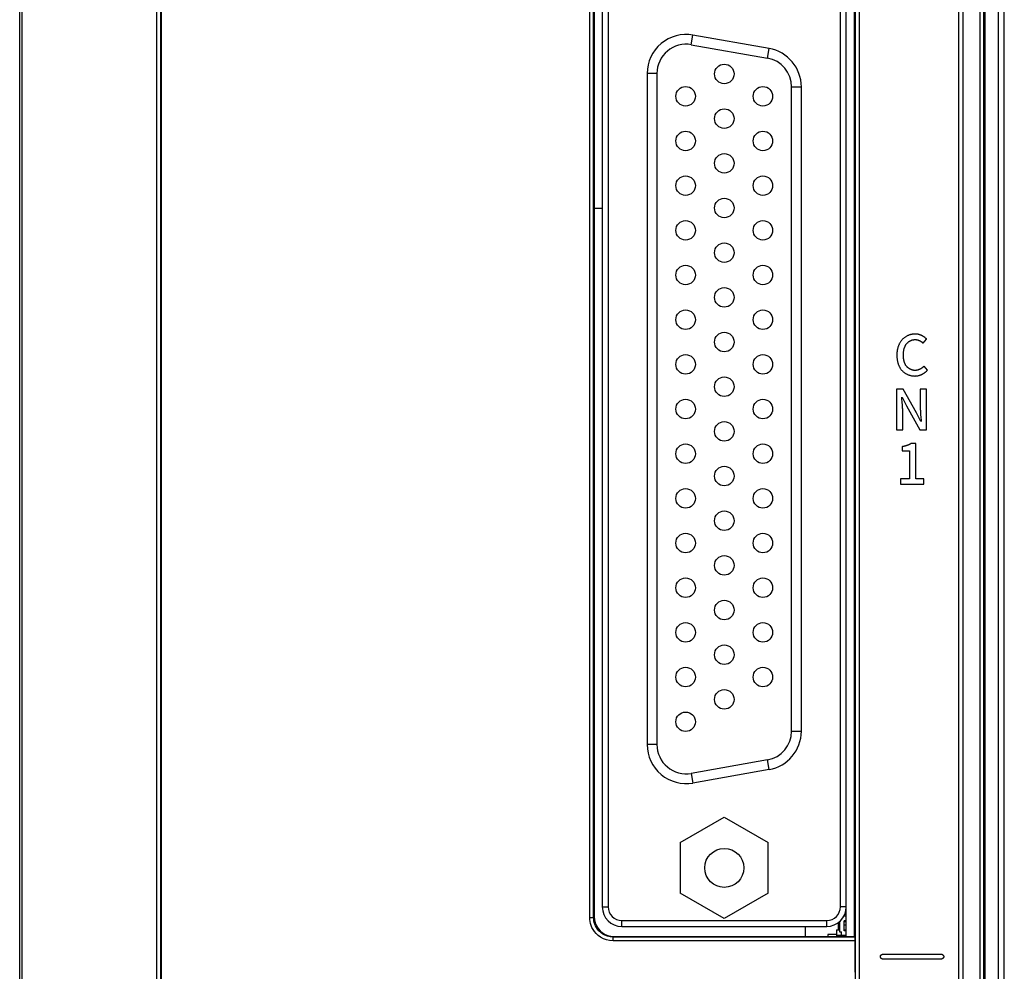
# Model space of a CAD drawing. Header units: millimetres. Extents: x -245 to 2192, y -983 to -162.
# Tile 31 of 48: x 1404 to 1455, y -488 to -440. Entities that reach past the tile are written whole.
import ezdxf

# ---------------------------------------------------------------- set-up
doc = ezdxf.new("R2010")
doc.units = ezdxf.units.MM
doc.header["$LTSCALE"] = 30.734
doc.layers.get('0').update_dxf_attribs({"linetype": 'CONTINUOUS'})
doc.layers.add('00_COMPONENTS', color=7, linetype='CONTINUOUS')

msp = doc.modelspace()

# ---------------------------------------------------------------- linework, layer by layer
at = {"color": 7, "linetype": 'Continuous'}
for p, q in [((1454.595, -551.353), (1454.595, -381.353)), ((1454.895, -551.053), (1454.895, -381.653)), ((1404.441, -514.388), (1404.441, -413.546)), ((1404.564, -514.388), (1404.564, -413.346)), ((1453.653, -550.569), (1453.653, -414.844)), ((1453.853, -550.564), (1453.853, -414.844)), ((1453.895, -414.801), (1453.895, -550.612)), ((1411.453, -419.66), (1411.453, -550.569)), ((1411.653, -419.66), (1411.653, -550.564)), ((1411.695, -419.702), (1411.695, -550.612)), ((1447.269, -525.273), (1447.269, -419.661)), ((1447.468, -525.273), (1447.468, -419.661)), ((1433.65, -485.703), (1433.65, -433.573)), ((1433.85, -485.703), (1433.85, -433.573)), ((1433.883, -433.605), (1433.883, -485.671)), ((1447.208, -433.593), (1447.208, -486.67)), ((1452.567, -519.385), (1452.567, -433.753)), ((1452.767, -433.753), (1452.767, -519.385)), ((1434.295, -434.118), (1434.295, -485.158)), ((1434.595, -434.118), (1434.595, -485.158)), ((1446.495, -485.158), (1446.495, -434.118)), ((1446.795, -485.158), (1446.795, -434.118)), ((1438.856, -440.961), (1438.942, -440.468)), ((1438.856, -440.961), (1442.756, -441.648)), ((1442.842, -441.156), (1438.942, -440.468)), ((1442.756, -441.648), (1442.842, -441.156)), ((1436.595, -442.438), (1436.595, -476.838)), ((1437.095, -442.438), (1436.595, -442.438)), ((1437.095, -442.438), (1437.095, -476.838)), ((1443.995, -443.126), (1444.495, -443.126)), ((1443.995, -476.15), (1443.995, -443.126)), ((1444.495, -476.15), (1444.495, -443.126)), ((1450.738, -456.263), (1450.915, -456.054)), ((1450.958, -457.646), (1450.783, -457.44)), ((1449.713, -458.621), (1449.377, -458.621)), ((1449.377, -458.621), (1449.377, -460.698)), ((1450.402, -459.84), (1449.713, -458.621)), ((1450.901, -458.621), (1450.591, -458.621)), ((1450.591, -458.621), (1450.591, -459.589)), ((1450.901, -460.698), (1450.901, -458.621)), ((1449.649, -459.078), (1449.645, -459.038)), ((1449.669, -459.318), (1449.649, -459.078)), ((1449.66, -459.038), (1449.877, -459.473)), ((1449.877, -459.473), (1450.565, -460.698)), ((1449.688, -460.698), (1449.688, -459.718)), ((1450.619, -460.28), (1450.402, -459.84)), ((1450.613, -460.036), (1450.63, -460.239)), ((1450.63, -460.239), (1450.633, -460.28)), ((1449.377, -460.698), (1449.688, -460.698)), ((1450.565, -460.698), (1450.901, -460.698)), ((1449.66, -461.568), (1449.66, -461.774)), ((1450.357, -461.41), (1450.111, -461.41)), ((1450.357, -463.219), (1450.357, -461.41)), ((1449.66, -461.774), (1450.032, -461.774)), ((1450.032, -461.774), (1450.032, -463.219)), ((1450.032, -463.219), (1449.578, -463.219)), ((1449.578, -463.219), (1449.578, -463.487)), ((1449.578, -463.487), (1450.763, -463.487)), ((1450.763, -463.219), (1450.357, -463.219)), ((1450.763, -463.487), (1450.763, -463.219)), ((1443.995, -476.15), (1444.495, -476.15)), ((1437.095, -476.838), (1436.595, -476.838)), ((1442.756, -477.627), (1438.856, -478.315)), ((1442.842, -478.12), (1442.756, -477.627)), ((1442.842, -478.12), (1438.942, -478.808)), ((1438.856, -478.315), (1438.942, -478.808)), ((1438.293, -481.858), (1440.545, -480.558)), ((1440.545, -480.558), (1442.797, -481.858)), ((1438.293, -481.858), (1438.293, -484.458)), ((1442.797, -484.458), (1442.797, -481.858)), ((1440.545, -485.758), (1438.293, -484.458)), ((1442.797, -484.458), (1440.545, -485.758)), ((1434.295, -485.158), (1434.595, -485.158)), ((1446.795, -485.158), (1446.495, -485.158)), ((1446.795, -486.67), (1446.795, -485.158)), ((1433.65, -485.703), (1433.85, -485.703)), ((1433.883, -485.671), (1433.85, -485.703)), ((1435.295, -485.858), (1445.795, -485.858)), ((1435.295, -486.158), (1435.295, -485.858)), ((1445.795, -486.158), (1445.795, -485.858)), ((1446.795, -485.63), (1446.671, -485.63)), ((1435.295, -486.158), (1445.795, -486.158)), ((1444.695, -486.158), (1444.695, -486.67)), ((1446.295, -486.33), (1446.445, -486.33)), ((1446.295, -486.33), (1446.295, -486.67)), ((1446.395, -486.33), (1446.395, -485.953)), ((1446.445, -485.912), (1446.445, -486.43)), ((1446.795, -485.88), (1446.695, -485.88)), ((1446.695, -486.38), (1446.695, -485.88)), ((1446.795, -485.93), (1446.695, -485.93)), ((1446.695, -486.076), (1446.795, -486.076)), ((1446.695, -486.33), (1446.795, -486.33)), ((1434.882, -486.67), (1434.85, -486.703)), ((1447.242, -486.703), (1434.85, -486.703)), ((1434.85, -486.903), (1434.85, -486.703)), ((1434.882, -486.67), (1447.208, -486.67)), ((1446.295, -486.565), (1445.845, -486.565)), ((1445.845, -486.565), (1445.845, -486.67)), ((1446.795, -486.63), (1446.295, -486.63)), ((1446.445, -486.43), (1446.545, -486.43)), ((1446.545, -486.63), (1446.545, -486.43)), ((1446.595, -486.63), (1446.595, -486.67)), ((1446.645, -486.63), (1446.645, -486.67)), ((1446.795, -486.38), (1446.695, -486.38)), ((1447.208, -486.67), (1447.242, -486.703)), ((1447.247, -486.903), (1434.85, -486.903)), ((1447.247, -488.507), (1447.247, -486.903)), ((1448.668, -487.581), (1451.668, -487.581)), ((1451.668, -487.831), (1448.668, -487.831))]:
    msp.add_line(p, q, dxfattribs=at)
for points in [[(1450.326, -455.792), (1450.297, -455.792), (1450.267, -455.794), (1450.238, -455.796), (1450.209, -455.8), (1450.18, -455.804), (1450.151, -455.81), (1450.122, -455.816), (1450.093, -455.824), (1450.064, -455.832), (1450.035, -455.841), (1450.007, -455.851), (1449.979, -455.862), (1449.952, -455.874), (1449.924, -455.887), (1449.897, -455.9), (1449.871, -455.915), (1449.845, -455.93), (1449.82, -455.946), (1449.795, -455.963), (1449.771, -455.98), (1449.747, -455.999), (1449.724, -456.018), (1449.702, -456.038), (1449.681, -456.058), (1449.66, -456.079), (1449.641, -456.101), (1449.622, -456.124), (1449.604, -456.147), (1449.586, -456.171), (1449.57, -456.196), (1449.554, -456.221), (1449.539, -456.246), (1449.525, -456.272), (1449.512, -456.299), (1449.499, -456.325), (1449.487, -456.353), (1449.476, -456.38), (1449.466, -456.408), (1449.456, -456.436), (1449.447, -456.465), (1449.439, -456.494), (1449.431, -456.523), (1449.424, -456.552), (1449.418, -456.581), (1449.412, -456.611), (1449.407, -456.64), (1449.403, -456.67), (1449.399, -456.699), (1449.396, -456.729), (1449.393, -456.758), (1449.391, -456.788), (1449.39, -456.817), (1449.389, -456.846), (1449.389, -456.875)], [(1449.724, -456.864), (1449.725, -456.844), (1449.725, -456.824), (1449.726, -456.803), (1449.727, -456.783), (1449.728, -456.763), (1449.729, -456.742), (1449.731, -456.722), (1449.733, -456.701), (1449.736, -456.681), (1449.739, -456.66), (1449.742, -456.64), (1449.746, -456.619), (1449.75, -456.599), (1449.755, -456.579), (1449.759, -456.559), (1449.765, -456.539), (1449.771, -456.52), (1449.777, -456.5), (1449.784, -456.481), (1449.791, -456.462), (1449.799, -456.443), (1449.807, -456.424), (1449.816, -456.406), (1449.825, -456.388), (1449.835, -456.37), (1449.846, -456.353), (1449.857, -456.336), (1449.868, -456.319), (1449.881, -456.303), (1449.893, -456.287), (1449.906, -456.273), (1449.919, -456.259), (1449.933, -456.245), (1449.947, -456.232), (1449.962, -456.219), (1449.977, -456.207), (1449.992, -456.195), (1450.008, -456.184), (1450.024, -456.173), (1450.04, -456.163), (1450.057, -456.153), (1450.074, -456.143), (1450.092, -456.135), (1450.109, -456.126), (1450.127, -456.119), (1450.145, -456.112), (1450.163, -456.105), (1450.182, -456.099), (1450.2, -456.094), (1450.219, -456.09), (1450.238, -456.086), (1450.256, -456.083), (1450.275, -456.08), (1450.294, -456.078), (1450.313, -456.077), (1450.331, -456.077)], [(1450.915, -456.054), (1450.903, -456.041), (1450.89, -456.027), (1450.876, -456.015), (1450.862, -456.002), (1450.848, -455.99), (1450.834, -455.978), (1450.819, -455.966), (1450.804, -455.955), (1450.788, -455.943), (1450.773, -455.933), (1450.757, -455.922), (1450.74, -455.912), (1450.724, -455.903), (1450.707, -455.893), (1450.69, -455.884), (1450.673, -455.876), (1450.655, -455.867), (1450.638, -455.86), (1450.62, -455.852), (1450.602, -455.845), (1450.584, -455.838), (1450.566, -455.832), (1450.548, -455.826), (1450.53, -455.821), (1450.511, -455.816), (1450.493, -455.811), (1450.474, -455.807), (1450.456, -455.804), (1450.437, -455.801), (1450.418, -455.798), (1450.4, -455.796), (1450.381, -455.794), (1450.363, -455.793), (1450.344, -455.792), (1450.326, -455.792)], [(1450.331, -456.077), (1450.343, -456.077), (1450.355, -456.077), (1450.368, -456.078), (1450.38, -456.079), (1450.392, -456.081), (1450.404, -456.083), (1450.416, -456.085), (1450.428, -456.087), (1450.44, -456.09), (1450.452, -456.093), (1450.464, -456.096), (1450.476, -456.1), (1450.488, -456.104), (1450.499, -456.108), (1450.511, -456.112), (1450.523, -456.117), (1450.534, -456.122), (1450.546, -456.127), (1450.557, -456.133), (1450.568, -456.138), (1450.579, -456.144), (1450.59, -456.15), (1450.601, -456.156), (1450.612, -456.163), (1450.623, -456.17), (1450.633, -456.176), (1450.644, -456.183), (1450.654, -456.191), (1450.664, -456.198), (1450.674, -456.206), (1450.683, -456.213), (1450.693, -456.221), (1450.702, -456.229), (1450.711, -456.238), (1450.72, -456.246), (1450.729, -456.254), (1450.738, -456.263)], [(1449.389, -456.875), (1449.389, -456.904), (1449.39, -456.933), (1449.391, -456.962), (1449.393, -456.992), (1449.395, -457.021), (1449.398, -457.05), (1449.402, -457.08), (1449.406, -457.109), (1449.411, -457.138), (1449.417, -457.168), (1449.423, -457.197), (1449.429, -457.226), (1449.437, -457.254), (1449.445, -457.283), (1449.454, -457.311), (1449.463, -457.339), (1449.473, -457.367), (1449.484, -457.395), (1449.496, -457.422), (1449.508, -457.448), (1449.521, -457.475), (1449.535, -457.5), (1449.55, -457.526), (1449.565, -457.55), (1449.581, -457.575), (1449.598, -457.598), (1449.616, -457.621), (1449.635, -457.644), (1449.654, -457.665), (1449.675, -457.686), (1449.696, -457.706), (1449.717, -457.726), (1449.74, -457.744), (1449.763, -457.762), (1449.787, -457.779), (1449.812, -457.796), (1449.837, -457.811), (1449.862, -457.826), (1449.889, -457.84), (1449.915, -457.853), (1449.942, -457.865), (1449.969, -457.877), (1449.997, -457.888), (1450.025, -457.897), (1450.053, -457.906), (1450.082, -457.914), (1450.11, -457.921), (1450.139, -457.928), (1450.168, -457.933), (1450.196, -457.937), (1450.225, -457.941), (1450.254, -457.943), (1450.283, -457.944), (1450.311, -457.945)], [(1450.323, -457.66), (1450.304, -457.66), (1450.285, -457.658), (1450.267, -457.657), (1450.248, -457.654), (1450.229, -457.651), (1450.21, -457.647), (1450.192, -457.642), (1450.173, -457.637), (1450.155, -457.631), (1450.137, -457.624), (1450.119, -457.617), (1450.101, -457.61), (1450.083, -457.601), (1450.066, -457.592), (1450.049, -457.583), (1450.032, -457.573), (1450.015, -457.562), (1449.999, -457.551), (1449.984, -457.54), (1449.968, -457.528), (1449.953, -457.516), (1449.939, -457.503), (1449.925, -457.489), (1449.911, -457.476), (1449.898, -457.462), (1449.886, -457.447), (1449.873, -457.431), (1449.861, -457.415), (1449.85, -457.398), (1449.839, -457.381), (1449.829, -457.363), (1449.819, -457.345), (1449.81, -457.327), (1449.801, -457.308), (1449.793, -457.29), (1449.786, -457.27), (1449.779, -457.251), (1449.773, -457.232), (1449.767, -457.212), (1449.761, -457.192), (1449.756, -457.172), (1449.752, -457.152), (1449.747, -457.131), (1449.744, -457.111), (1449.74, -457.09), (1449.737, -457.07), (1449.735, -457.049), (1449.732, -457.028), (1449.73, -457.008), (1449.729, -456.987), (1449.727, -456.966), (1449.726, -456.946), (1449.725, -456.925), (1449.725, -456.905), (1449.725, -456.884), (1449.724, -456.864)], [(1450.783, -457.44), (1450.774, -457.45), (1450.764, -457.459), (1450.754, -457.469), (1450.745, -457.478), (1450.734, -457.488), (1450.724, -457.497), (1450.714, -457.506), (1450.703, -457.514), (1450.692, -457.523), (1450.681, -457.531), (1450.669, -457.539), (1450.658, -457.547), (1450.646, -457.555), (1450.635, -457.563), (1450.623, -457.57), (1450.611, -457.577), (1450.598, -457.584), (1450.586, -457.591), (1450.573, -457.597), (1450.561, -457.603), (1450.548, -457.609), (1450.535, -457.614), (1450.522, -457.62), (1450.51, -457.625), (1450.496, -457.629), (1450.483, -457.634), (1450.47, -457.638), (1450.457, -457.641), (1450.444, -457.645), (1450.43, -457.648), (1450.417, -457.651), (1450.403, -457.653), (1450.39, -457.655), (1450.377, -457.657), (1450.363, -457.658), (1450.35, -457.659), (1450.336, -457.66), (1450.323, -457.66)], [(1450.311, -457.945), (1450.331, -457.945), (1450.351, -457.944), (1450.371, -457.943), (1450.391, -457.941), (1450.411, -457.938), (1450.431, -457.935), (1450.451, -457.932), (1450.471, -457.928), (1450.491, -457.923), (1450.511, -457.919), (1450.53, -457.913), (1450.55, -457.907), (1450.57, -457.901), (1450.589, -457.894), (1450.608, -457.887), (1450.627, -457.879), (1450.646, -457.871), (1450.665, -457.863), (1450.684, -457.854), (1450.702, -457.844), (1450.721, -457.835), (1450.739, -457.824), (1450.756, -457.814), (1450.774, -457.803), (1450.791, -457.792), (1450.808, -457.78), (1450.825, -457.768), (1450.841, -457.756), (1450.857, -457.743), (1450.872, -457.73), (1450.888, -457.717), (1450.902, -457.703), (1450.917, -457.689), (1450.931, -457.675), (1450.945, -457.661), (1450.958, -457.646)], [(1449.688, -459.718), (1449.688, -459.678), (1449.687, -459.638), (1449.686, -459.598), (1449.684, -459.558), (1449.682, -459.518), (1449.68, -459.478), (1449.678, -459.438), (1449.675, -459.398), (1449.669, -459.318)], [(1450.591, -459.589), (1450.591, -459.629), (1450.592, -459.67), (1450.593, -459.711), (1450.595, -459.751), (1450.596, -459.792), (1450.599, -459.833), (1450.601, -459.874), (1450.604, -459.914), (1450.607, -459.955), (1450.613, -460.036)], [(1450.111, -461.41), (1450.096, -461.419), (1450.081, -461.428), (1450.065, -461.437), (1450.049, -461.445), (1450.033, -461.453), (1450.017, -461.46), (1450.001, -461.468), (1449.985, -461.475), (1449.969, -461.482), (1449.952, -461.488), (1449.935, -461.495), (1449.919, -461.501), (1449.902, -461.507), (1449.885, -461.512), (1449.868, -461.518), (1449.851, -461.523), (1449.833, -461.528), (1449.816, -461.533), (1449.799, -461.537), (1449.782, -461.542), (1449.764, -461.546), (1449.747, -461.55), (1449.729, -461.554), (1449.712, -461.558), (1449.694, -461.561), (1449.677, -461.565), (1449.66, -461.568)], [(1434.85, -486.903), (1434.67, -486.888), (1434.503, -486.852), (1434.349, -486.793), (1434.209, -486.718), (1434.087, -486.629), (1433.981, -486.53), (1433.892, -486.426), (1433.82, -486.319), (1433.763, -486.212), (1433.719, -486.105), (1433.687, -486.001), (1433.666, -485.899), (1433.653, -485.8), (1433.65, -485.703)], [(1434.85, -486.703), (1434.701, -486.692), (1434.561, -486.661), (1434.432, -486.612), (1434.316, -486.549), (1434.213, -486.475), (1434.125, -486.393), (1434.052, -486.306), (1433.992, -486.217), (1433.944, -486.127), (1433.908, -486.038), (1433.881, -485.951), (1433.863, -485.866), (1433.853, -485.783), (1433.85, -485.703)], [(1433.883, -485.671), (1433.895, -485.828), (1433.932, -485.982), (1433.993, -486.127), (1434.075, -486.261), (1434.179, -486.382), (1434.301, -486.484), (1434.437, -486.566), (1434.583, -486.625), (1434.732, -486.659), (1434.882, -486.67)], [(1448.543, -487.706), (1448.543, -487.703), (1448.543, -487.7), (1448.543, -487.697), (1448.544, -487.693), (1448.544, -487.69), (1448.545, -487.687), (1448.546, -487.683), (1448.547, -487.68), (1448.548, -487.677), (1448.549, -487.673), (1448.55, -487.67), (1448.552, -487.667), (1448.553, -487.664), (1448.555, -487.66), (1448.556, -487.657), (1448.558, -487.654), (1448.56, -487.651), (1448.562, -487.648), (1448.564, -487.645), (1448.566, -487.642), (1448.568, -487.639), (1448.571, -487.636), (1448.573, -487.633), (1448.575, -487.63), (1448.578, -487.627), (1448.58, -487.625), (1448.583, -487.622), (1448.586, -487.619), (1448.588, -487.617), (1448.591, -487.614), (1448.594, -487.612), (1448.597, -487.609), (1448.6, -487.607), (1448.603, -487.605), (1448.606, -487.603), (1448.609, -487.601), (1448.612, -487.599), (1448.615, -487.597), (1448.618, -487.595), (1448.622, -487.594), (1448.625, -487.592), (1448.628, -487.59), (1448.631, -487.589), (1448.635, -487.588), (1448.638, -487.587), (1448.641, -487.586), (1448.644, -487.585), (1448.648, -487.584), (1448.651, -487.583), (1448.654, -487.583), (1448.658, -487.582), (1448.661, -487.582), (1448.664, -487.582), (1448.668, -487.581)], [(1448.668, -487.831), (1448.664, -487.831), (1448.661, -487.831), (1448.658, -487.831), (1448.654, -487.83), (1448.651, -487.83), (1448.648, -487.829), (1448.644, -487.828), (1448.641, -487.827), (1448.638, -487.826), (1448.635, -487.825), (1448.631, -487.824), (1448.628, -487.823), (1448.625, -487.821), (1448.622, -487.819), (1448.618, -487.818), (1448.615, -487.816), (1448.612, -487.814), (1448.609, -487.812), (1448.606, -487.81), (1448.603, -487.808), (1448.6, -487.806), (1448.597, -487.804), (1448.594, -487.801), (1448.591, -487.799), (1448.588, -487.796), (1448.586, -487.794), (1448.583, -487.791), (1448.58, -487.788), (1448.578, -487.786), (1448.575, -487.783), (1448.573, -487.78), (1448.571, -487.777), (1448.568, -487.774), (1448.566, -487.771), (1448.564, -487.768), (1448.562, -487.765), (1448.56, -487.762), (1448.558, -487.759), (1448.556, -487.756), (1448.555, -487.752), (1448.553, -487.749), (1448.552, -487.746), (1448.55, -487.743), (1448.549, -487.739), (1448.548, -487.736), (1448.547, -487.733), (1448.546, -487.73), (1448.545, -487.726), (1448.544, -487.723), (1448.544, -487.72), (1448.543, -487.716), (1448.543, -487.713), (1448.543, -487.71), (1448.543, -487.706)], [(1451.668, -487.581), (1451.671, -487.582), (1451.674, -487.582), (1451.677, -487.582), (1451.681, -487.583), (1451.684, -487.583), (1451.687, -487.584), (1451.691, -487.585), (1451.694, -487.586), (1451.697, -487.587), (1451.701, -487.588), (1451.704, -487.589), (1451.707, -487.59), (1451.71, -487.592), (1451.714, -487.594), (1451.717, -487.595), (1451.72, -487.597), (1451.723, -487.599), (1451.726, -487.601), (1451.729, -487.603), (1451.732, -487.605), (1451.735, -487.607), (1451.738, -487.609), (1451.741, -487.612), (1451.744, -487.614), (1451.747, -487.617), (1451.749, -487.619), (1451.752, -487.622), (1451.755, -487.625), (1451.757, -487.627), (1451.76, -487.63), (1451.762, -487.633), (1451.765, -487.636), (1451.767, -487.639), (1451.769, -487.642), (1451.771, -487.645), (1451.773, -487.648), (1451.775, -487.651), (1451.777, -487.654), (1451.779, -487.657), (1451.781, -487.66), (1451.782, -487.664), (1451.784, -487.667), (1451.785, -487.67), (1451.786, -487.673), (1451.787, -487.677), (1451.788, -487.68), (1451.789, -487.683), (1451.79, -487.687), (1451.791, -487.69), (1451.792, -487.693), (1451.792, -487.697), (1451.792, -487.7), (1451.793, -487.703), (1451.793, -487.706)], [(1451.793, -487.706), (1451.793, -487.71), (1451.792, -487.713), (1451.792, -487.716), (1451.792, -487.72), (1451.791, -487.723), (1451.79, -487.726), (1451.789, -487.73), (1451.788, -487.733), (1451.787, -487.736), (1451.786, -487.739), (1451.785, -487.743), (1451.784, -487.746), (1451.782, -487.749), (1451.781, -487.752), (1451.779, -487.756), (1451.777, -487.759), (1451.775, -487.762), (1451.773, -487.765), (1451.771, -487.768), (1451.769, -487.771), (1451.767, -487.774), (1451.765, -487.777), (1451.762, -487.78), (1451.76, -487.783), (1451.757, -487.786), (1451.755, -487.788), (1451.752, -487.791), (1451.749, -487.794), (1451.747, -487.796), (1451.744, -487.799), (1451.741, -487.801), (1451.738, -487.804), (1451.735, -487.806), (1451.732, -487.808), (1451.729, -487.81), (1451.726, -487.812), (1451.723, -487.814), (1451.72, -487.816), (1451.717, -487.818), (1451.714, -487.819), (1451.71, -487.821), (1451.707, -487.823), (1451.704, -487.824), (1451.701, -487.825), (1451.697, -487.826), (1451.694, -487.827), (1451.691, -487.828), (1451.687, -487.829), (1451.684, -487.83), (1451.681, -487.83), (1451.677, -487.831), (1451.674, -487.831), (1451.671, -487.831), (1451.668, -487.831)]]:
    msp.add_lwpolyline(points, dxfattribs=at)
for centre, radius in [((1440.545, -442.463), 0.5), ((1438.565, -443.608), 0.5), ((1442.525, -443.608), 0.5), ((1440.545, -444.753), 0.5), ((1438.565, -445.898), 0.5), ((1442.525, -445.898), 0.5), ((1440.545, -447.043), 0.5), ((1438.565, -448.188), 0.5), ((1442.525, -448.188), 0.5), ((1440.545, -449.333), 0.5), ((1438.565, -450.478), 0.5), ((1442.525, -450.478), 0.5), ((1440.545, -451.623), 0.5), ((1438.565, -452.768), 0.5), ((1442.525, -452.768), 0.5), ((1440.545, -453.913), 0.5), ((1438.565, -455.058), 0.5), ((1442.525, -455.058), 0.5), ((1440.545, -456.203), 0.5), ((1438.565, -457.348), 0.5), ((1442.525, -457.348), 0.5), ((1440.545, -458.493), 0.5), ((1438.565, -459.638), 0.5), ((1442.525, -459.638), 0.5), ((1440.545, -460.783), 0.5), ((1438.565, -461.928), 0.5), ((1442.525, -461.928), 0.5), ((1440.545, -463.073), 0.5), ((1438.565, -464.218), 0.5), ((1442.525, -464.218), 0.5), ((1440.545, -465.363), 0.5), ((1438.565, -466.508), 0.5), ((1442.525, -466.508), 0.5), ((1440.545, -467.653), 0.5), ((1438.565, -468.798), 0.5), ((1442.525, -468.798), 0.5), ((1440.545, -469.943), 0.5), ((1438.565, -471.088), 0.5), ((1442.525, -471.088), 0.5), ((1440.545, -472.233), 0.5), ((1438.565, -473.378), 0.5), ((1442.525, -473.378), 0.5), ((1440.545, -474.523), 0.5), ((1438.565, -475.668), 0.5), ((1440.545, -483.158), 1)]:
    msp.add_circle(centre, radius, dxfattribs=at)
for centre, radius, start, end in [((1438.595, -442.438), 2, 80, 180), ((1438.595, -442.438), 1.5, 80, 180), ((1442.495, -443.126), 2, 0, 80), ((1442.495, -443.126), 1.5, 0, 80), ((1442.495, -476.15), 1.5, 280, 0), ((1442.495, -476.15), 2, 280, 0), ((1438.595, -476.838), 2, 180, 280), ((1438.595, -476.838), 1.5, 180, 280), ((1435.295, -485.158), 1, 180, 270), ((1435.295, -485.158), 0.7, 180, 270), ((1445.795, -485.158), 1, 270, 0), ((1445.795, -485.158), 0.7, 270, 0)]:
    msp.add_arc(centre, radius, start, end, dxfattribs=at)
msp.add_ellipse((1447.242, -486.903), major_axis=(0, 0.2), ratio=0.026186, start_param=-1.570796, end_param=-0.024995, dxfattribs=at)
at = {"layer": '00_COMPONENTS', "color": 7, "linetype": 'Continuous'}
msp.add_line((1433.883, -449.342), (1434.295, -449.342), dxfattribs=at)

doc.saveas('drawing.dxf')
